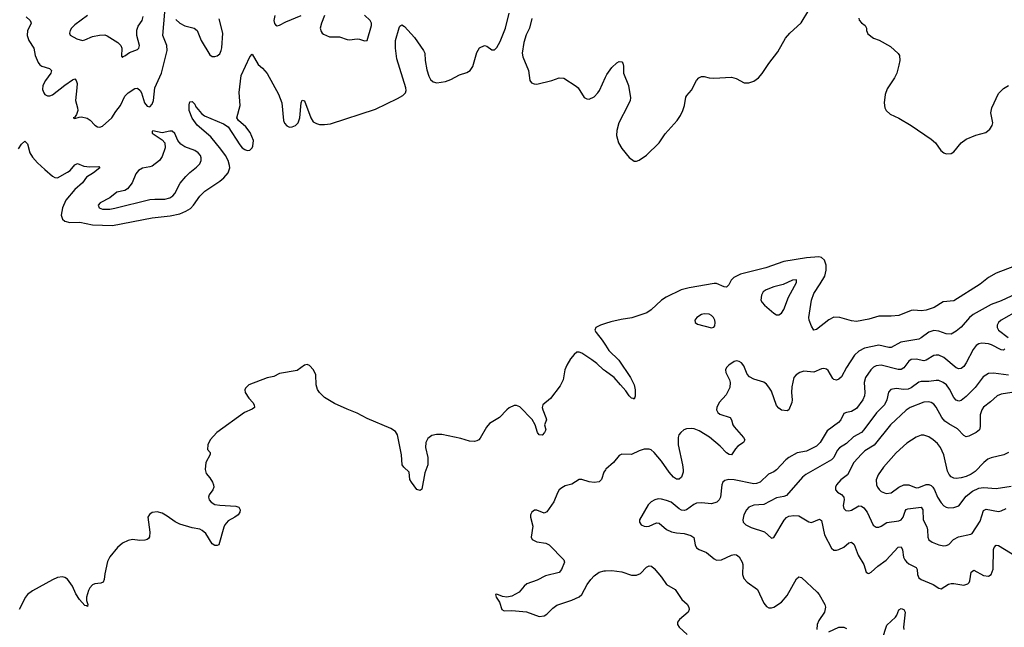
# Model space of a CAD drawing. Header units: inches. Extents: x 501419 to 657765, y 482282 to 547532.
# Tile 65 of 225: x 565307 to 573195, y 513908 to 518777. Entities that reach past the tile are written whole.
import ezdxf

# ---------------------------------------------------------------- set-up
doc = ezdxf.new("R2010")
doc.units = ezdxf.units.IN
doc.header["$MEASUREMENT"] = 0
doc.layers.add('A5561', color=7, linetype='Continuous')
doc.layers.add('A5571', color=7, linetype='Continuous')

msp = doc.modelspace()

# ---------------------------------------------------------------- linework, layer by layer
at = {"layer": 'A5561', "color": 6}
for points, elevation in [([(565298.4, 517741.6), (565320.8, 517779.2), (565350, 517803.2), (565370, 517783.5), (565389.8, 517710), (565410, 517675.2), (565450, 517631.1), (565510, 517575.7), (565570, 517522.8), (565590, 517511.5), (565610, 517511), (565690, 517554.9), (565710.7, 517570), (565750, 517613.3), (565770, 517623.8), (565822.5, 517602.5), (565870, 517598.6), (565941.7, 517601.7), (565949.3, 517590), (565898.5, 517550), (565843.9, 517516.1), (565810, 517469.6), (565750, 517416.4), (565678, 517330), (565650.8, 517270), (565639.3, 517210), (565650, 517178.7), (565670, 517162.9), (565710, 517151.8), (565790, 517153.4), (565890, 517133.7), (566050, 517128), (566370, 517189.7), (566513.6, 517206.4), (566590, 517221.8), (566638.4, 517241.6), (566674.7, 517265.3), (566699.3, 517290), (566750, 517363.1), (566790, 517404.1), (566910, 517482.4), (566943.4, 517510), (566976.4, 517550), (566990.2, 517590), (566989.4, 517610), (566976.7, 517650), (566955.3, 517690), (566919.8, 517739.8), (566839.5, 517839.5), (566730, 517933), (566690, 517989.4), (566666.5, 518050), (566665, 518095), (566670, 518118), (566690, 518121.8), (566710, 518099.6), (566719.2, 518079.2), (566736.9, 518056.9), (566764.5, 518024.5), (566787.1, 518007.1), (566941.5, 517941.5), (566977.9, 517917.9), (567070, 517774.2), (567090, 517750.6), (567110, 517735.8), (567130, 517728.5), (567150, 517731.9), (567169.5, 517750.5), (567176, 517764), (567180.7, 517810), (567154.2, 517874.2), (567119, 517919), (567059.9, 517970), (567048.1, 517990), (567074.4, 518090), (567065.9, 518194.1), (567081.9, 518330), (567150, 518480.2), (567170, 518500.3), (567218.6, 518418.6), (567253.2, 518390), (567290, 518347.2), (567381.1, 518181.1), (567406.7, 518110), (567422.1, 517970), (567430, 517947.8), (567446.6, 517926.6), (567470, 517915.9), (567490, 517917.5), (567518.3, 517930), (567537.6, 517950), (567550.7, 517990), (567562.5, 518110), (567570, 518131.8), (567590, 518125.7), (567638.7, 517990), (567659.4, 517959.4), (567684.2, 517944.2), (567710, 517938.4), (567750, 517937.1), (567797.4, 517942.6), (568159.1, 518060.9), (568334.8, 518145.2), (568376.3, 518170), (568397.4, 518190), (568403.5, 518210), (568401, 518230), (568330, 518463.5), (568317.8, 518550), (568319.1, 518610), (568346.8, 518713.2), (568353.9, 518726.1), (568370, 518735.3), (568390, 518723.1), (568470, 518633.8), (568543.1, 518530), (568551.9, 518510), (568556.6, 518450), (568570, 518374.9), (568584.4, 518324.4), (568598.2, 518298.2), (568620.4, 518280.4), (568650, 518272.3), (568718.4, 518281.6), (568761.9, 518298), (568830, 518336.6), (568890, 518355.1), (568915.4, 518370), (568937.2, 518402.8), (568970, 518514.9), (568990, 518551.3), (569030, 518569.2), (569050, 518565.2), (569090, 518535.9), (569110, 518535.6), (569130, 518553.2), (569156.9, 518603.1), (569200.5, 518710), (569230, 518828.8)], 1900), ([(565359.8, 518799.8), (565391.3, 518770), (565397.5, 518757.5), (565399.9, 518750), (565392.1, 518730), (565371, 518690), (565367.6, 518650), (565379.9, 518610), (565420.4, 518550), (565431, 518490), (565455.1, 518435.1), (565470, 518415.7), (565485.2, 518405.2), (565546.4, 518386.4), (565561.9, 518370), (565556.9, 518350), (565514, 518290), (565491.8, 518250), (565490, 518217.1), (565499.9, 518190), (565510, 518176.8), (565530, 518166.7), (565550, 518167.6), (565570, 518176), (565670, 518253.4), (565730, 518294.8), (565750, 518302.6), (565760.4, 518290), (565766.6, 518266.6), (565766.2, 518230), (565753.3, 518130), (565770.9, 518070), (565772.5, 518050), (565762.3, 518017.7), (565745.6, 517994.4), (565736.3, 517990), (565750, 517984.9), (565782.8, 517997.2), (565802.3, 517997.7), (565847.2, 517987.2), (565872.3, 517972.3), (565910, 517931.8), (565930, 517918.6), (565950, 517916.1), (565970, 517924.1), (566046.3, 517990), (566078.1, 518041.9), (566115.3, 518090), (566150, 518163.8), (566177.7, 518190), (566230, 518225.4), (566250, 518227.5), (566272.3, 518210), (566283.5, 518190), (566307.1, 518110), (566330, 518084.3), (566350, 518077.6), (566370, 518099.7), (566379.1, 518130), (566390.8, 518230), (566443.2, 518350), (566488.1, 518530), (566486.7, 518570), (566454, 518650), (566470, 518836.5)], 2000), ([(565850, 518809.9), (565750, 518736.3), (565723.5, 518710), (565710.8, 518690), (565705.7, 518670), (565712.3, 518652.3), (565764.6, 518624.6), (565810, 518611.4), (565830, 518615.3), (565890, 518641.4), (565946.1, 518653.9), (565990, 518655.7), (566009.1, 518649.1), (566094.9, 518594.9), (566117.7, 518570), (566126.3, 518550), (566123.8, 518483.8), (566130, 518474.4), (566136.6, 518483.4), (566150, 518486.9), (566186.3, 518513.7), (566250, 518538.2), (566262.9, 518550), (566268, 518570), (566246.6, 518650), (566245.4, 518694.6), (566255.9, 518724.1), (566288.2, 518771.8), (566296.8, 518803.2)], 2100), ([(567350.7, 518810), (567343.3, 518770), (567347.7, 518747.7), (567356.7, 518736.7), (567370, 518729), (567390, 518733.2), (567440.5, 518759.5), (567563.2, 518810)], 2000), ([(567748.7, 518810), (567724, 518750), (567715.8, 518710), (567722.5, 518682.5), (567730.1, 518670.1), (567741.9, 518661.9), (567790, 518640.4), (567870, 518639.3), (567930, 518619.5), (567950, 518616.7), (568010, 518623.5), (568030, 518621.7), (568070, 518608.1), (568090, 518610.2), (568126.2, 518730), (568126.4, 518750), (568114.2, 518770), (568070, 518814.8)], 2000), ([(566559.1, 518779.1), (566590, 518750), (566630, 518729.1), (566704.3, 518710), (566729.4, 518690), (566761.4, 518610), (566830, 518495.1), (566850, 518483.1), (566870, 518482.7), (566890, 518488), (566910, 518503), (566922.7, 518530), (566927.2, 518552.8), (566934.6, 518670), (566904.5, 518784.5)], 2000), ([(569410, 518786), (569390.3, 518710), (569365, 518655), (569345.5, 518594.5), (569332.4, 518510), (569339, 518479), (569382.7, 518370), (569393.4, 518290), (569406.8, 518270), (569430, 518262), (569450, 518261.7), (569570, 518290.2), (569630, 518310.9), (569667.4, 518307.4), (569765.7, 518245.7), (569781.2, 518230), (569830, 518154.9), (569850, 518142), (569870, 518140.9), (569910, 518159.6), (569939.8, 518190), (569952.8, 518210), (570000, 518316.2)], 1900), ([(570000, 516342.4), (569959.2, 516330), (569921.9, 516310), (569915.6, 516290), (569925.2, 516270), (569974.9, 516210), (570000, 516170.3)], 1900), ([(570000, 515959.9), (569985.2, 515970), (569930, 516022.7), (569891.8, 516051.8), (569810, 516104), (569790, 516113.1), (569770, 516112.7), (569750, 516095.5), (569720.8, 516059.2), (569690.2, 516009.8), (569675.4, 515970), (569660.3, 515890), (569637.6, 515842.4), (569559.6, 515740.4), (569497.2, 515690), (569493.2, 515670), (569497.8, 515650), (569523.6, 515590), (569526.5, 515570), (569513, 515530), (569522.6, 515490), (569512.9, 515470), (569492.4, 515447.6), (569470, 515450.6), (569456.2, 515470), (569437.1, 515530), (569413.9, 515573.9), (569313.6, 515673.6), (569286.2, 515686.2), (569270, 515685.8), (569230, 515665.9), (569209.4, 515650), (569151.4, 515588.6), (569070, 515541.2), (569047.1, 515512.9), (568996.6, 515423.4), (568985.3, 515410), (568970, 515401.1), (568950, 515396.1), (568910, 515399), (568841, 515421), (568690, 515453.1), (568647.1, 515452.9), (568610, 515445.1), (568577.7, 515422.3), (568560.1, 515390), (568558.3, 515350), (568577.4, 515270), (568576.6, 515210), (568554.4, 515145.6), (568530, 515014.5), (568515.4, 515004.6), (568490, 515012.1), (568445.5, 515070), (568433.8, 515093.8), (568427.2, 515150), (568384.4, 515190), (568371.2, 515210), (568367.2, 515290), (568334.2, 515450), (568317.6, 515477.6), (568280.9, 515500.9), (568090, 515580.5), (568010, 515623.9), (567930, 515654.8), (567830, 515701.8), (567749.2, 515749.2), (567709.1, 515789.1), (567692.6, 515812.6), (567682.4, 515850), (567680.6, 515930), (567660.3, 515970), (567630, 516005.7), (567610, 516013.7), (567590, 516009.9), (567530, 515967.2), (567390, 515940.9), (567342.6, 515917.4), (567290, 515906.8), (567143.8, 515850), (567116.8, 515823.2), (567110.1, 515810), (567112.6, 515790), (567143.7, 515743.7), (567174.1, 515710), (567186.5, 515690), (567188.8, 515670), (567170, 515656.4), (567108.9, 515630), (566886.9, 515470), (566832.4, 515410), (566814.3, 515370), (566812.6, 515332.6), (566834, 515310), (566834.1, 515294.1), (566797.8, 515230), (566793.2, 515173.2), (566801.8, 515141.8), (566830, 515106.3), (566851.1, 515070), (566859.7, 515050), (566862, 515030), (566854, 515010), (566825.2, 514970), (566820.2, 514950), (566824.9, 514930), (566840.3, 514910), (566872.1, 514892.1), (566910, 514885.6), (567038, 514878), (567062, 514870), (567074, 514850), (567070.3, 514830), (567056.5, 514810), (567030.4, 514790), (566977.7, 514762.3), (566950.8, 514730), (566941.7, 514710), (566903.5, 514570), (566890, 514562.9), (566870, 514564), (566850, 514576.1), (566798.7, 514658.7), (566770, 514684.8), (566750, 514693.9), (566690, 514704.9), (566590, 514733.2), (566552.5, 514752.6), (566490, 514799.5), (566450, 514822.5), (566410, 514833.1), (566370, 514828.8), (566346.9, 514813.1), (566334, 514790), (566349.4, 514670), (566346.6, 514633.4), (566339.2, 514620.8), (566328.3, 514611.7), (566310, 514606.6), (566270, 514604.6), (566210, 514610.6), (566175.7, 514604.3), (566130, 514583.2), (566090, 514547.9), (566030, 514472), (566010, 514435.1), (565990, 514337.2), (565985.2, 514290), (565975.2, 514270), (565957.2, 514262.8), (565910, 514257.2), (565891.8, 514248.2), (565870, 514223.9), (565857.9, 514202.1), (565841.5, 514150), (565842.5, 514122.5), (565852.8, 514090), (565850, 514074.5), (565841.5, 514081.4), (565830, 514082.2), (565785.4, 514130), (565756.5, 514176.5), (565730, 514238.1), (565690, 514293.9), (565670, 514307.1), (565650, 514313.3), (565610, 514307.1), (565569.7, 514289.7), (565410, 514199.1), (565370.9, 514170), (565353.1, 514150), (565303.8, 514050)], 1900), ([(570000, 515170.8), (569988.1, 515151.9), (569967.2, 515092.8), (569950, 515072.5), (569910, 515067.7), (569870, 515074.3), (569810, 515091.9), (569790, 515091.4), (569730, 515056.1), (569678.1, 515041.9), (569650, 515026.6), (569630, 515008.4), (569615, 514985), (569585.7, 514914.3), (569530, 514833.6), (569510, 514823.2), (569450, 514847.3), (569433, 514847), (569410, 514831.5), (569399.6, 514810), (569399.7, 514790), (569417.9, 514717.9), (569404.7, 514630), (569411.7, 514611.7), (569450, 514593.4), (569522.6, 514582.6), (569550, 514570.1), (569667.5, 514450), (569671.3, 514430), (569647.2, 514370), (569630, 514347.4), (569520.7, 514319.3), (569454.2, 514285.8), (569370, 514255.4), (569350, 514238.9), (569310.1, 514189.9), (569250, 514157.7), (569209.8, 514149.8), (569175.3, 514155.3), (569130, 514173), (569118, 514170), (569124.9, 514150), (569150.3, 514110.3), (569170.6, 514050), (569190, 514040.3), (569250, 514042), (569367.3, 514032.7), (569470, 513995.1), (569510, 513999.8), (569530, 514012.1), (569577.4, 514062.6), (569610, 514084.8), (569730, 514124.8), (569790, 514151.3), (569811.1, 514170), (569853.7, 514250), (569882.3, 514290), (569910, 514320.8), (569950, 514348.6), (569990, 514360.5), (570000, 514361.1)], 2000)]:
    msp.add_lwpolyline(points, dxfattribs=dict(at, elevation=elevation))
at = {"layer": 'A5561', "color": 6, "elevation": 2000}
msp.add_lwpolyline([(566374.4, 517885.6), (566370, 517882), (566370, 517867.9), (566450, 517814.3), (566469.7, 517789.7), (566472, 517750), (566450, 517680.7), (566427.7, 517650), (566370, 517604.7), (566350, 517596.8), (566290, 517587.7), (566258.8, 517570), (566238.6, 517541.4), (566209.4, 517470), (566170, 517420.9), (566150, 517409.1), (566084.8, 517395.2), (566030.5, 517349.5), (565951.2, 517310), (565936.3, 517290), (565943.1, 517270), (565970, 517259.1), (566030, 517260), (566070, 517265.8), (566350, 517336), (566390, 517340.3), (566470, 517338.8), (566510, 517350.3), (566533.7, 517366.3), (566550, 517384.5), (566594, 517466), (566638.1, 517521.9), (566670, 517553.3), (566724.7, 517595.3), (566750, 517623), (566762.4, 517650), (566762.5, 517670), (566755.7, 517690), (566738.2, 517710), (566709.8, 517729.8), (566630, 517759), (566599.6, 517779.6), (566575.3, 517810), (566550, 517864.3), (566530, 517882.7), (566510, 517883), (566450, 517871.8)], close=True, dxfattribs=at)
at = {"layer": 'A5571', "color": 6}
for points, elevation in [([(570000, 518316.2), (570010, 518338.7), (570050, 518394.2), (570090, 518430.3), (570110, 518442), (570130, 518440.5), (570139.3, 518430), (570144.6, 518404.6), (570145.2, 518350), (570184.9, 518250), (570201.2, 518150), (570197.6, 518130), (570180.7, 518090), (570107.6, 517950), (570090.2, 517890), (570088.7, 517850), (570105, 517790), (570130, 517744.2), (570190, 517671.8), (570230, 517644.6), (570250, 517643.7), (570270, 517650.3), (570330, 517690.3), (570429.4, 517790), (570478, 517862), (570575, 517970), (570602.4, 518010), (570620.5, 518050), (570632.5, 518090), (570643.6, 518156.4), (570650.8, 518170), (570690, 518211.7), (570728.8, 518290), (570749.2, 518310.8), (570770, 518321.2), (570790, 518323.2), (570832, 518312), (570868.9, 518308.9), (571010, 518317.1), (571046.5, 518306.5), (571112.5, 518272.5), (571150, 518271.5), (571190, 518283.9), (571224.9, 518310), (571255.2, 518344.8), (571310, 518427.1), (571381.1, 518518.9), (571442.5, 518630), (571476.4, 518670), (571567.4, 518752.6), (571630, 518853.4)], 1900), ([(572030.3, 518790), (572033.7, 518773.7), (572050, 518753.4), (572081, 518730), (572090.6, 518710.6), (572091, 518690), (572103, 518663), (572148.4, 518628.4), (572192.7, 518612.7), (572282.5, 518562.5), (572346.4, 518506.4), (572356, 518490), (572357.1, 518450), (572351.5, 518411.5), (572333.9, 518350), (572315, 518310), (572257.2, 518222.8), (572241.3, 518178.7), (572233.9, 518110), (572239.1, 518070), (572248.5, 518048.5), (572280.5, 518020.5), (572350, 517988.8), (572450, 517929.5), (572610, 517818.8), (572643, 517790), (572687.8, 517727.8), (572710, 517710.1), (572730, 517703.3), (572770, 517705.7), (572790, 517717.6), (572849.8, 517790.2), (572890, 517820.5), (572968.3, 517851.7), (573046.2, 517873.8), (573079.6, 517900.4), (573099.3, 517930), (573103.1, 517950), (573086.6, 518030), (573094.4, 518070), (573150, 518185.5), (573190, 518225.9), (573230, 518248.7)], 1900), ([(573277.9, 516802.1), (573130, 516744.7), (573070, 516711.5), (573001.1, 516658.9), (572790, 516523.8), (572704.7, 516515.3), (572632.6, 516470), (572570.2, 516450), (572530, 516444.8), (572470, 516449.3), (572450, 516446.6), (572350, 516407.2), (572290, 516400.5), (572190, 516401.3), (572110, 516377.2), (572010, 516358.2), (571970, 516364.1), (571877.2, 516390), (571830, 516392.9), (571790, 516370.8), (571690, 516293.6), (571669.9, 516289.9), (571650, 516321), (571631.6, 516370), (571629.1, 516390), (571651.1, 516530), (571670, 516583.3), (571720.7, 516659.3), (571756.8, 516723.2), (571768, 516770), (571767.2, 516810), (571754.6, 516850), (571731, 516871), (571710, 516877.2), (571610, 516868.7), (571430, 516839.3), (571283.6, 516790), (571083, 516737), (571027.5, 516710), (571008.3, 516690), (570987.9, 516652.1), (570970, 516634), (570950, 516635.9), (570890, 516662.4), (570870, 516663.2), (570670, 516628.7), (570607.9, 516612.1), (570485.4, 516554.6), (570450, 516529.2), (570367.4, 516452.6), (570330.7, 516429.3), (570212.3, 516387.7), (570124.7, 516375.3), (570044.1, 516355.9), (570000, 516342.4)], 1900), ([(573290, 516581), (573170, 516524), (573090, 516494.8), (572944.9, 516415.1), (572916.6, 516390), (572850, 516312), (572810, 516280.4), (572770, 516257.7), (572730, 516259.8), (572670, 516281.3), (572630, 516286.8), (572590, 516273.5), (572530, 516227.3), (572510, 516217.4), (572367.2, 516192.8), (572290, 516149.6), (572270, 516149.2), (572190, 516168), (572075.4, 516144.6), (572030, 516121.3), (571994.9, 516090), (571930.3, 515990), (571890, 515915.1), (571870, 515896.2), (571850, 515887.4), (571830, 515894.2), (571822.7, 515902.7), (571785.2, 515965.2), (571770, 515976.8), (571750, 515982.3), (571730, 515978.6), (571670, 515952.1), (571590, 515960.3), (571557, 515950), (571527.5, 515932.5), (571509.7, 515910), (571494.4, 515834.4), (571491.5, 515790), (571496.2, 515730), (571492.6, 515710), (571469.1, 515650.9), (571456.9, 515643.1), (571410, 515649.3), (571390, 515663), (571370, 515686.4), (571330, 515799.3), (571310, 515832.8), (571290, 515855.7), (571270, 515871.8), (571190, 515895.9), (571155.3, 515915.3), (571135.7, 515935.7), (571110, 516002.4), (571090, 516026.3), (571070, 516038.7), (571050, 516043.4), (571030, 516039.3), (570987.5, 516010), (570970.1, 515990), (570961.6, 515970), (570963.2, 515950), (570993.4, 515890), (570998, 515870), (570995.5, 515830), (570967.9, 515772.1), (570910, 515709.8), (570891.3, 515670), (570890.8, 515650.8), (570899.8, 515630), (570916.1, 515616.1), (570999.2, 515590), (571011, 515571), (571019.9, 515530), (571030, 515513.4), (571105.2, 515430), (571115.8, 515410), (571106.7, 515390), (571061.4, 515358.6), (571042.1, 515337.9), (571010, 515290.6), (570990, 515292.9), (570970, 515306.7), (570919.8, 515359.8), (570832.4, 515432.4), (570750, 515481.3), (570710, 515498.5), (570690, 515501.7), (570650, 515498.1), (570628.4, 515490), (570603, 515470), (570589, 515450), (570581.9, 515430), (570582.9, 515370), (570618.2, 515210), (570622.9, 515170), (570622.5, 515150), (570610, 515112.1), (570590, 515096.2), (570570, 515095.7), (570544.6, 515110), (570510, 515151.9), (570450, 515238.6), (570390, 515309.4), (570367, 515330), (570350, 515336.8), (570310, 515335.5), (570270, 515321.4), (570210, 515291.7), (570130, 515296.3), (570110, 515285.1), (570064, 515230), (570003.6, 515176.4), (570000, 515170.8)], 2000), ([(573311.8, 516450), (573170, 516370.6), (573149.5, 516350), (573139.2, 516330), (573139, 516310), (573149.5, 516289.5), (573227.6, 516230)], 2100), ([(573200.6, 516139.4), (573190, 516129.9), (573170, 516130.3), (573092.4, 516172.4), (573070, 516179.8), (573015.7, 516184.3), (572990, 516178.6), (572970, 516165.2), (572944.7, 516135.3), (572890, 516028.3), (572870, 515998.4), (572850, 515981.1), (572830, 515978.6), (572810, 515986.2), (572710, 516071.4), (572670, 516088.7), (572650, 516089.8), (572630, 516085.2), (572570, 516049.4), (572550, 516044.6), (572490, 516057), (572450, 516053.8), (572430, 516040.6), (572390, 515986.7), (572370, 515973.8), (572346.4, 515973.6), (572210, 516009.7), (572170, 516003.5), (572148.6, 515991.4), (572125.4, 515970), (572082.9, 515910), (572071.9, 515870), (572079.3, 515790), (572076.6, 515763.4), (572060.9, 515730), (572010, 515661.7), (571970, 515636.6), (571930.5, 515629.5), (571910, 515620.5), (571887.1, 515570), (571866.9, 515550), (571777.1, 515482.9), (571720.4, 515390), (571690, 515358.5), (571610, 515320.2), (571534.8, 515305.2), (571470, 515268.2), (571445.9, 515250), (571369.4, 515170), (571350, 515154.8), (571305.4, 515134.6), (571239.9, 515070), (571210, 515059.3), (571190, 515058.6), (571030, 515090.3), (570988.3, 515091.7), (570955.4, 515084.6), (570939.6, 515070), (570932.7, 515050), (570922, 514950), (570911.7, 514928.3), (570893.1, 514910), (570850, 514897.3), (570770, 514904.9), (570730, 514901.9), (570708.2, 514891.8), (570650.5, 514849.5), (570630, 514844), (570610, 514846.5), (570590, 514856.6), (570527.6, 514910), (570490, 514925.5), (570450, 514934.7), (570423, 514937), (570395.2, 514930), (570367.1, 514912.9), (570342.2, 514890), (570273.9, 514770), (570272, 514750), (570286.4, 514730), (570310, 514718.4), (570330, 514715.9), (570350, 514719.4), (570410, 514745.4), (570430, 514743.8), (570490, 514691.7), (570530, 514672), (570570, 514663.8), (570630, 514660), (570684.4, 514644.4), (570706.8, 514626.8), (570719.4, 514570), (570730, 514545.6), (570750, 514532.2), (570810, 514508.6), (570870, 514455.7), (570890, 514446.2), (570930.5, 514449.5), (571010, 514486.6), (571030, 514490.6), (571050, 514487.7), (571070, 514474), (571094.7, 514430), (571100.4, 514410), (571097.5, 514330), (571110, 514298.8), (571135.5, 514270), (571217.6, 514210), (571270, 514101.6), (571290, 514075.4), (571310, 514064.2), (571330, 514063.6), (571350, 514069.6), (571410.9, 514109.1), (571456.8, 514163.2), (571530, 514296.5), (571550, 514311.9), (571570, 514308.4), (571695.5, 514190), (571711.7, 514170), (571756.8, 514090), (571762, 514070), (571754, 514030), (571710, 513961.8), (571696.4, 513930), (571694, 513890)], 2100), ([(570000, 516170.3), (570027.3, 516127.2), (570106.9, 516050), (570202, 515910), (570229.3, 515850), (570238, 515810), (570238.6, 515761.4), (570230, 515735.6), (570222.4, 515742.4), (570210, 515744.9), (570190, 515762.8), (570163.4, 515803.4), (570119.4, 515850), (570071.2, 515911.2), (570000, 515959.9)], 1900), ([(573230, 515928.5), (573110, 515944.7), (573070, 515941.2), (573025.6, 515914.4), (572962.7, 515830), (572890, 515757.1), (572850, 515724.5), (572830, 515719.3), (572810, 515727), (572790.3, 515750.3), (572756.1, 515816.1), (572731, 515850), (572705.7, 515870), (572670, 515885.4), (572650, 515886.9), (572590, 515878.5), (572530, 515878.8), (572510, 515873.7), (572450, 515827), (572424.1, 515815.9), (572390, 515813.9), (572330, 515822), (572286.8, 515813.2), (572267.9, 515792.1), (572253.6, 515730), (572234.9, 515690), (572172.8, 515627.2), (572069.7, 515490), (572050, 515468.7), (571986.3, 515433.7), (571930, 515381.9), (571875, 515345), (571856.3, 515323.7), (571828.9, 515270), (571810, 515251.1), (571606.4, 515133.6), (571579.9, 515110), (571450, 514965.4), (571430, 514955.8), (571370, 514944.8), (571270, 514893.1), (571190, 514887.3), (571149.6, 514870.4), (571130, 514849.9), (571108.1, 514810), (571099.7, 514770), (571104.2, 514750), (571124.1, 514730), (571166.6, 514706.6), (571273.2, 514673.2), (571330, 514622.5), (571350, 514628.4), (571432.3, 514767.7), (571450, 514788.6), (571470, 514799.3), (571510, 514805), (571550, 514800.6), (571630, 514752.7), (571650, 514749.1), (571714.1, 514774.1), (571730, 514763), (571756.1, 514650), (571810, 514543), (571830, 514525.8), (571850, 514525.2), (571870, 514530.8), (571910, 514550.3), (571950, 514585.9), (571970, 514591.2), (571991.3, 514571.3), (572025.8, 514485.8), (572071.3, 514411.3), (572089.4, 514349.4), (572101.5, 514341.5), (572110, 514338.3), (572130, 514349), (572181.5, 514398.5), (572250, 514446.6), (572345.6, 514550), (572370, 514552.6), (572378.6, 514530), (572388.9, 514470), (572398.4, 514450), (572411.7, 514431.7), (572430, 514417.1), (572488.2, 514388.2), (572497.6, 514370), (572499.1, 514330), (572510, 514305.1), (572530.2, 514290.2), (572625.2, 514250), (572670, 514221.7), (572690, 514217.5), (572747.5, 514252.5), (572770, 514259.6), (572790, 514260.3), (572870, 514246.1), (572904.1, 514255.9), (572913.9, 514266.1), (572919.2, 514280.8), (572930.9, 514349.1), (572950, 514365.3), (573030, 514323.8), (573070, 514319.1), (573089.5, 514330.5), (573106.7, 514373.3), (573108.3, 514531.7), (573113.3, 514546.7), (573130, 514565.3), (573150, 514564), (573294.2, 514474.2)], 2200), ([(573290, 515793.7), (573170, 515776.8), (573136.9, 515763.1), (573085.9, 515714.1), (573030, 515671.5), (573014.8, 515650), (573000.8, 515610), (573002.3, 515517.7), (572995.7, 515490), (572969.6, 515470.4), (572910, 515440.4), (572890, 515435.7), (572870, 515445.2), (572819.5, 515499.5), (572750, 515537.9), (572720.1, 515560.1), (572695.4, 515590), (572650, 515670.9), (572630, 515696), (572610, 515709.7), (572590, 515715.3), (572550, 515712.3), (572440.8, 515670), (572410, 515647.5), (572284, 515530), (572152.6, 515367.4), (572078.4, 515321.6), (572050, 515296), (571990, 515229.3), (571940.2, 515130), (571885, 515090), (571852.2, 515050), (571842.9, 515030), (571842, 515010), (571858.6, 514990), (571891.2, 514971.2), (571909, 514950), (571911.8, 514930), (571905.2, 514885.2), (571910, 514859.8), (571925.3, 514845.3), (571950, 514842), (571970, 514847.4), (572030, 514881), (572050, 514878.6), (572070, 514864.7), (572096.4, 514830), (572146, 514726), (572170.1, 514710.1), (572190, 514710.5), (572210, 514718.6), (572253.4, 514746.6), (572350, 514761.9), (572370, 514769.8), (572384.6, 514790), (572400.9, 514839.1), (572410, 514851.9), (572422.3, 514857.7), (572530, 514872), (572542.3, 514850), (572546.1, 514770), (572573.8, 514713.8), (572580.8, 514690), (572582.6, 514630), (572589.7, 514610), (572618.2, 514590), (572671.3, 514570), (572710, 514561.7), (572730, 514563), (572750, 514571.4), (572789.6, 514610.4), (572827.8, 514632.2), (572926.5, 514653.5), (572939, 514661), (573001.4, 514758.6), (573030, 514843.7), (573050, 514854), (573150, 514836.9), (573170, 514840.7), (573210, 514860.2)], 2300), ([(573228.2, 515310), (573191, 515289), (573090, 515267.4), (573064.1, 515255.9), (573032.1, 515230), (572962.7, 515157.3), (572930, 515134.9), (572890, 515116.7), (572850, 515105.5), (572810, 515101.3), (572790, 515103.7), (572770, 515113.4), (572752.5, 515132.5), (572739.7, 515159.7), (572710.2, 515290), (572684.2, 515350), (572660.4, 515380.4), (572625.2, 515410), (572590, 515433.9), (572550, 515447.7), (572530, 515446.6), (572490, 515432), (572415.7, 515384.3), (572330, 515307.2), (572227.1, 515190), (572183.7, 515130), (572169.8, 515090), (572171.8, 515050), (572178.2, 515030), (572191.6, 515011.6), (572210, 514997.1), (572250, 514980.3), (572290, 514985.2), (572350, 515032), (572390.1, 515049.9), (572430, 515050.5), (572490, 515025.3), (572510, 515027.9), (572570, 515053.5), (572590, 515052.3), (572610, 515043.1), (572622.2, 515030), (572635.3, 515010), (572660.4, 514950), (572690, 514904.5), (572710, 514882.7), (572730, 514870.7), (572750, 514865.7), (572790, 514867.4), (572830, 514881.7), (572890, 514957.9), (572941, 514999), (572990, 515023), (573030, 515028.4), (573130, 515021.1), (573250, 515037.8)], 2400), ([(570000, 514361.1), (570050, 514364.2), (570131.6, 514351.6), (570210, 514326.3), (570250, 514324.5), (570280.4, 514339.6), (570330, 514390.1), (570350, 514399.9), (570370, 514397), (570390, 514380.2), (570449.5, 514310), (570490.4, 514250.4), (570559.6, 514210), (570612, 514132), (570654.3, 514094.3), (570668.6, 514070), (570671.5, 514050), (570662.5, 514030), (570594.6, 513970), (570578, 513950), (570577, 513930), (570590.9, 513910), (570655.3, 513850)], 2000), ([(572217.8, 513810), (572255, 513925), (572322.9, 513990), (572333.8, 514006.2), (572350, 514047.6), (572370, 514058), (572390.7, 514050.7), (572400.8, 514030), (572388.3, 513910), (572391.5, 513890)], 2100), ([(571790, 513871.7), (571870, 513908.3), (571910, 513910.1), (571930, 513897.9)], 2100)]:
    msp.add_lwpolyline(points, dxfattribs=dict(at, elevation=elevation))
at = {"layer": 'A5571', "color": 6, "elevation": 2000}
for points in [[(571530, 516692.4), (571498.6, 516690), (571423.9, 516656.1), (571350, 516635.6), (571287.9, 516612.1), (571264.7, 516595.3), (571250.5, 516570), (571245.1, 516530), (571255, 516510), (571274.5, 516490), (571350, 516424.3), (571370, 516412.1), (571390, 516412), (571410, 516426.7), (571430, 516455.8), (571467, 516553), (571529.9, 516670)], [(570790, 516419.9), (570770, 516414.4), (570732.2, 516390), (570717.2, 516370), (570717.7, 516350), (570737.3, 516337.3), (570850, 516308.2), (570867.1, 516312.9), (570875.4, 516324.6), (570879, 516350), (570875.9, 516370), (570866.2, 516390), (570850, 516406.8), (570830, 516416.9)]]:
    msp.add_lwpolyline(points, close=True, dxfattribs=at)

doc.saveas('drawing.dxf')
